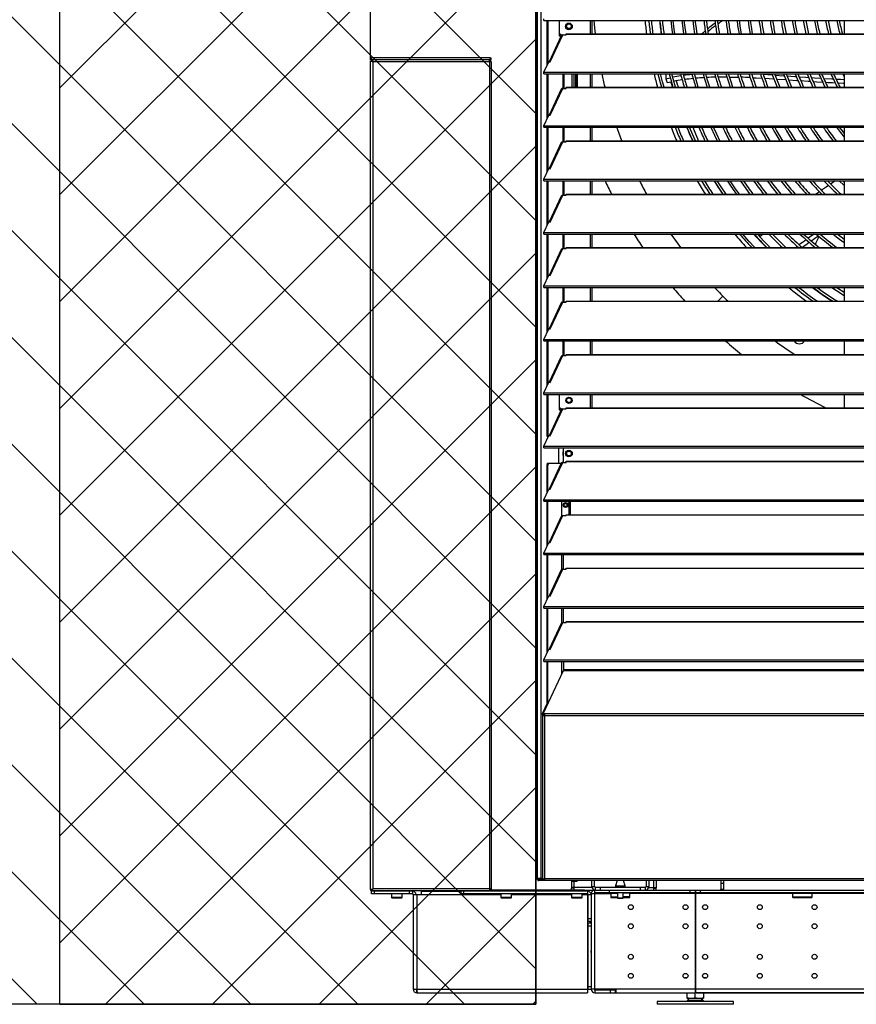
# Model space of a CAD drawing. Header units: millimetres. Extents: x 0 to 39025, y 0 to 11880.
# Tile 38 of 64: x 27266 to 28145, y 8759 to 9793. Entities that reach past the tile are written whole.
import ezdxf

# ---------------------------------------------------------------- set-up
doc = ezdxf.new("R2010")
doc.units = ezdxf.units.MM
doc.header["$PDSIZE"] = -1
for name, color, linetype in [('DIMENZIJE', 4, 'Continuous'), ('ODMIKI funkcionalni', 253, 'Continuous'), ('ODMIKI varnostni', 252, 'Continuous')]:
    doc.layers.add(name, color=color, linetype=linetype)
doc.styles.add('SLDTEXTSTYLE6', font='txt')
doc.dimstyles.new('SLDDIMSTYLE0', dxfattribs={"dimtxt": 3, "dimasz": 3.414889, "dimexe": 0, "dimexo": 0.0625, "dimgap": 0.75, "dimtad": 1, "dimdec": 0, "dimlfac": 20, "dimrnd": 1e-09, "dimzin": 12, "dimdsep": 46, "dimtxsty": 'SLDTEXTSTYLE6', "dimsah": 1, "dimcen": 0.09, "dimadec": 0, "dimazin": 3, "dimtfac": 1, "dimtdec": 0, "dimtofl": 0, "dimtmove": 0, "dimatfit": 3, "dimfxl": 1, "dimfrac": 2, "dimtolj": 1, "dimtzin": 12, "dimarcsym": 0})

# ---------------------------------------------------------------- blocks, each defined once
blk = doc.blocks.new('*D11')
at = {"layer": 'Defpoints', "color": 0, "ltscale": 20, "transparency": 16777216}
for p in [(31008.7, 10464.8), (27975.7, 8771.1), (32954.7, 8771.1)]:
    blk.add_point(p, dxfattribs=at)
at = {"layer": 'DIMENZIJE', "color": 0, "lineweight": -2, "ltscale": 20, "transparency": 16777216}
for p, q in [((31009.9, 10464.8), (32954.7, 10464.8)), ((32954.7, 10396.5), (32954.7, 8839.4)), ((27976.9, 8771.1), (32954.7, 8771.1))]:
    blk.add_line(p, q, dxfattribs=at)
at = {"layer": 'DIMENZIJE', "color": 0, "ltscale": 20, "transparency": 16777216}
for points in [[(32943.3, 10396.5), (32966.1, 10396.5), (32954.7, 10464.8)], [(32943.3, 8839.4), (32966.1, 8839.4), (32954.7, 8771.1)]]:
    blk.add_solid(points, dxfattribs=at)
at = {"layer": 'DIMENZIJE', "color": 0, "ltscale": 20, "transparency": 16777216, "insert": (32878, 9583.1), "char_height": 60, "attachment_point": 2, "rotation": 90, "style": 'SLDTEXTSTYLE6'}
blk.add_mtext('\\A1;1694', dxfattribs=at)
blk = doc.blocks.new('*D12')
at = {"layer": 'Defpoints', "color": 0, "ltscale": 20, "transparency": 16777216}
for p in [(32634.7, 10784.8), (32634.7, 10449.3), (27634.6, 9749.3)]:
    blk.add_point(p, dxfattribs=at)
at = {"layer": 'DIMENZIJE', "color": 0, "lineweight": -2, "ltscale": 20, "transparency": 16777216}
for p, q in [((27634.6, 9750.6), (27634.6, 10784.8)), ((27702.9, 10784.8), (32566.4, 10784.8)), ((32634.7, 10450.6), (32634.7, 10784.8))]:
    blk.add_line(p, q, dxfattribs=at)
at = {"layer": 'DIMENZIJE', "color": 0, "ltscale": 20, "transparency": 16777216}
for points in [[(27702.9, 10796.2), (27702.9, 10773.5), (27634.6, 10784.8)], [(32566.4, 10796.2), (32566.4, 10773.5), (32634.7, 10784.8)]]:
    blk.add_solid(points, dxfattribs=at)
at = {"layer": 'DIMENZIJE', "color": 0, "ltscale": 20, "transparency": 16777216, "insert": (30134.7, 10861.6), "char_height": 60, "attachment_point": 2, "style": 'SLDTEXTSTYLE6'}
blk.add_mtext('\\A1;5000', dxfattribs=at)

msp = doc.modelspace()

# ---------------------------------------------------------------- hatches: boundary and pattern name
at = {"layer": 'ODMIKI funkcionalni'}
h = msp.add_hatch(dxfattribs=at)
h.set_pattern_fill('ANSI31', color=256, scale=25)
h.set_pattern_definition([(45, (17442.16, 640.926), (-56.1266, 56.1266), [])])
h.paths.add_polyline_path([(33433.7, 11465.7), (27308.6, 11465.7), (27308.6, 8759.1), (27808.5, 8759.1), (27808.5, 10480.9), (32635.1, 10480.9), (32635.1, 8759.1), (33433.7, 8759.1)])
at = {"layer": 'ODMIKI varnostni'}
h = msp.add_hatch(dxfattribs=at)
h.set_pattern_fill('ANSI31', color=256, scale=25, angle=90)
h.set_pattern_definition([(135, (17442.16, 640.926), (-56.1266, -56.1266), [])])
h.paths.add_polyline_path([(27808.5, 10470.4), (25308.4, 8759.1), (27808.5, 8759.1)])
h.paths.add_polyline_path([(32635, 10470.4), (32635.1, 8759.1), (35135.1, 8759.1)])

# ---------------------------------------------------------------- linework, layer by layer
at = {"color": 7, "linetype": 'Continuous', "lineweight": 25, "ltscale": 20}
for p, q in [((27809.7, 10453.1), (27809.7, 8891.1)), ((27813.6, 10450), (27813.6, 8891.1)), ((27816.7, 9792.2), (27816.7, 9793.8)), ((27816.7, 9792.2), (29377.6, 9792.2)), ((27820.4, 9745.6), (27820.4, 9792.2)), ((27821.4, 9747.7), (27821.4, 9792.2)), ((27833.1, 9792.2), (27833.1, 9776)), ((27865.7, 9778.1), (27865.7, 9792.2)), ((27867.7, 9778.1), (27867.7, 9792.2)), ((28132.4, 9792.2), (28132.4, 9778.1)), ((27840.2, 9786.1), (27840.7, 9786.1)), ((27845.6, 9786.1), (27846.2, 9786.1)), ((27835.1, 9776.1), (27822.4, 9748.9)), ((27823.5, 9748.7), (27836.7, 9777)), ((27833.1, 9779), (27835.1, 9777)), ((27833.1, 9776), (27835.1, 9776)), ((27835.1, 9777), (27838.1, 9777)), ((27836.7, 9777), (27840.2, 9777)), ((27838.1, 9777), (27838.1, 9777)), ((27840.2, 9777), (27840.2, 9778.1)), ((27840.2, 9778.1), (29354.2, 9778.1)), ((27840.2, 9777.8), (29354.2, 9777.8)), ((27986.8, 9778.5), (27986.3, 9778.1)), ((27635.7, 9752.1), (27635.7, 9753.1)), ((27760.6, 9753.1), (27635.7, 9753.1)), ((27635.7, 9752), (27635.7, 9751)), ((27635.8, 9752), (27635.7, 9752)), ((27760.6, 9751), (27635.7, 9751)), ((27635.8, 9750.7), (27635.8, 9749.7)), ((27759.8, 9750.7), (27635.8, 9750.7)), ((27636.7, 9749.7), (27636.7, 9750.7)), ((27657.2, 9751), (27657.2, 9750.7)), ((27749.2, 9750.7), (27749.2, 9751)), ((27759.8, 9750.7), (27759.8, 9749.7)), ((27760.6, 9752), (27760.5, 9752)), ((27760.6, 9752.1), (27760.6, 9753.1)), ((27760.6, 9752), (27760.6, 9751)), ((27634.6, 8879.5), (27634.6, 9749.3)), ((27635.8, 9749.7), (27636.7, 9749.7)), ((27635.8, 9749.6), (27636.9, 9749.6)), ((27636.4, 9749.6), (27636.4, 9749.7)), ((27636.4, 9749.6), (27636.4, 9749)), ((27761.6, 9748.9), (27637.2, 9748.9)), ((27637.2, 9748.9), (27637.2, 8880.2)), ((27759.8, 9749.7), (27759.8, 9749.7)), ((27759.8, 9748.9), (27759.8, 8878.1)), ((27761.6, 9748.9), (27761.6, 8880.2)), ((27816.7, 9737.8), (27822, 9748.9)), ((27822, 9748.9), (27823.5, 9748.7)), ((27816.7, 9737.8), (29377.6, 9737.8)), ((27816.7, 9736.1), (27816.7, 9737.8)), ((27816.7, 9736.1), (29377.6, 9736.1)), ((27820.4, 9689.5), (27820.4, 9736.1)), ((27821.4, 9691.6), (27821.4, 9736.1)), ((27837.2, 9720.9), (27837.2, 9736.1)), ((27838.1, 9720.9), (27838.1, 9736.1)), ((27846.1, 9736.1), (27846.1, 9722)), ((27848.2, 9736.1), (27848.2, 9722)), ((27848.5, 9736.1), (27848.5, 9722)), ((27850, 9736.1), (27850, 9722)), ((27850.8, 9736.1), (27850.8, 9722)), ((27852.1, 9722), (27852.1, 9736.1)), ((27865.7, 9722), (27865.7, 9736.1)), ((27867.7, 9722), (27867.7, 9736.1)), ((27945, 9736.1), (27944.9, 9731)), ((27944.9, 9731), (27949.6, 9732)), ((28039.5, 9736.1), (28044.4, 9735.9)), ((28047.2, 9735.7), (28056.8, 9735.1)), ((28048.7, 9731.5), (28058.4, 9730.9)), ((28132.4, 9736.1), (28132.4, 9722)), ((27835.1, 9720), (27822.4, 9692.8)), ((27823.5, 9692.6), (27836.7, 9720.9)), ((27836.7, 9720.9), (27840.2, 9720.9)), ((27840.2, 9720.9), (27840.2, 9722)), ((27840.2, 9722), (29354.2, 9722)), ((27840.2, 9721.7), (29354.2, 9721.7)), ((27946.4, 9726.9), (27950.7, 9727.8)), ((27816.7, 9681.7), (27822, 9692.8)), ((27822, 9692.8), (27823.5, 9692.6)), ((27816.7, 9680), (27816.7, 9681.7)), ((27816.7, 9681.7), (29377.6, 9681.7)), ((27816.7, 9680), (29377.6, 9680)), ((27820.4, 9633.5), (27820.4, 9680)), ((27821.4, 9635.5), (27821.4, 9680)), ((27837.2, 9664.8), (27837.2, 9680)), ((27838.1, 9664.8), (27838.1, 9680)), ((27865.7, 9665.9), (27865.7, 9680)), ((27867.7, 9665.9), (27867.7, 9680)), ((28132.4, 9680), (28132.4, 9665.9)), ((27835.1, 9663.9), (27822.4, 9636.7)), ((27823.5, 9636.5), (27836.7, 9664.8)), ((27836.7, 9664.8), (27840.2, 9664.8)), ((27840.2, 9664.8), (27840.2, 9665.9)), ((27840.2, 9665.9), (29354.2, 9665.9)), ((27840.2, 9665.6), (29354.2, 9665.6)), ((27816.7, 9625.6), (27822, 9636.8)), ((27822, 9636.8), (27823.5, 9636.5)), ((27816.7, 9623.9), (27816.7, 9625.6)), ((27816.7, 9625.6), (29377.6, 9625.6)), ((27816.7, 9623.9), (29377.6, 9623.9)), ((27820.4, 9577.4), (27820.4, 9623.9)), ((27821.4, 9579.4), (27821.4, 9623.9)), ((27837.2, 9608.7), (27837.2, 9623.9)), ((27838.1, 9608.7), (27838.1, 9623.9)), ((27865.7, 9609.8), (27865.7, 9623.9)), ((27867.7, 9609.8), (27867.7, 9623.9)), ((28132.4, 9622.4), (28130.8, 9623.9)), ((28132.4, 9623.9), (28132.4, 9609.8)), ((27835.1, 9607.8), (27822.4, 9580.6)), ((27823.5, 9580.4), (27836.7, 9608.7)), ((27836.7, 9608.7), (27840.2, 9608.7)), ((27840.2, 9608.7), (27840.2, 9609.8)), ((27840.2, 9609.8), (29354.2, 9609.8)), ((27840.2, 9609.5), (29354.2, 9609.5)), ((27816.7, 9569.5), (27822, 9580.7)), ((27822, 9580.7), (27823.5, 9580.4)), ((27816.7, 9567.8), (27816.7, 9569.5)), ((27816.7, 9569.5), (29377.6, 9569.5)), ((27816.7, 9567.8), (29377.6, 9567.8)), ((27820.4, 9521.3), (27820.4, 9567.8)), ((27821.4, 9523.3), (27821.4, 9567.8)), ((27837.2, 9552.6), (27837.2, 9567.8)), ((27838.1, 9552.6), (27838.1, 9567.8)), ((27865.7, 9553.7), (27865.7, 9567.8)), ((27867.7, 9553.7), (27867.7, 9567.8)), ((28041.8, 9567.8), (28044.2, 9565.4)), ((28047.2, 9567.8), (28043.8, 9565.1)), ((28107.5, 9567.4), (28108.3, 9567.8)), ((28132.4, 9567.8), (28132.4, 9553.7)), ((27840.2, 9552.6), (27840.2, 9553.7)), ((27840.2, 9553.7), (29354.2, 9553.7)), ((28081.7, 9553.7), (28083.1, 9554.8)), ((28100.8, 9554.6), (28100.4, 9553.7)), ((27835.1, 9551.7), (27822.4, 9524.5)), ((27823.5, 9524.3), (27836.7, 9552.6)), ((27836.7, 9552.6), (27840.2, 9552.6)), ((27840.2, 9553.4), (29354.2, 9553.4)), ((27816.7, 9513.4), (27822, 9524.6)), ((27822, 9524.6), (27823.5, 9524.3)), ((27816.7, 9513.4), (29377.6, 9513.4)), ((27816.7, 9511.8), (27816.7, 9513.4)), ((27816.7, 9511.8), (29377.6, 9511.8)), ((27820.4, 9465.2), (27820.4, 9511.8)), ((27821.4, 9467.2), (27821.4, 9511.8)), ((27837.2, 9496.5), (27837.2, 9511.8)), ((27838.1, 9496.5), (27838.1, 9511.8)), ((27865.7, 9497.6), (27865.7, 9511.8)), ((27867.7, 9497.6), (27867.7, 9511.8)), ((28004.7, 9502.8), (27999.5, 9497.6)), ((28132.4, 9511.8), (28132.4, 9497.6)), ((27835.1, 9495.6), (27822.4, 9468.4)), ((27823.5, 9468.3), (27836.7, 9496.5)), ((27836.7, 9496.5), (27840.2, 9496.5)), ((27840.2, 9496.5), (27840.2, 9497.6)), ((27840.2, 9497.6), (29354.2, 9497.6)), ((27840.2, 9497.3), (29354.2, 9497.3)), ((27816.7, 9457.3), (27822, 9468.5)), ((27822, 9468.5), (27823.5, 9468.3)), ((27816.7, 9457.3), (29377.6, 9457.3)), ((27816.7, 9455.7), (27816.7, 9457.3)), ((27816.7, 9455.7), (29377.6, 9455.7)), ((27820.4, 9409.1), (27820.4, 9455.7)), ((27821.4, 9411.1), (27821.4, 9455.7)), ((27837.2, 9440.4), (27837.2, 9455.7)), ((27838.1, 9440.4), (27838.1, 9455.7)), ((27865.7, 9441.5), (27865.7, 9455.7)), ((27867.7, 9441.5), (27867.7, 9455.7)), ((28132.4, 9455.7), (28132.4, 9441.5)), ((27823.5, 9412.2), (27836.7, 9440.4)), ((27836.7, 9440.4), (27840.2, 9440.4)), ((27840.2, 9440.4), (27840.2, 9441.5)), ((27840.2, 9441.5), (29354.2, 9441.5)), ((27840.2, 9441.2), (29354.2, 9441.2)), ((27835.1, 9439.5), (27822.4, 9412.3)), ((27816.7, 9401.2), (27822, 9412.4)), ((27822, 9412.4), (27823.5, 9412.2)), ((27816.7, 9399.6), (27816.7, 9401.2)), ((27816.7, 9401.2), (29377.6, 9401.2)), ((27816.7, 9399.6), (29377.6, 9399.6)), ((27820.4, 9356.1), (27820.4, 9399.6)), ((27821.4, 9356.1), (27821.4, 9399.6)), ((27833.1, 9399.6), (27833.1, 9383.3)), ((27865.7, 9385.4), (27865.7, 9399.6)), ((27867.7, 9385.4), (27867.7, 9399.6)), ((28132.4, 9399.6), (28132.4, 9385.4)), ((27840.2, 9393.4), (27840.7, 9393.4)), ((27845.6, 9393.4), (27846.2, 9393.4)), ((27835.1, 9383.5), (27822.4, 9356.2)), ((27823.5, 9356.1), (27836.7, 9384.3)), ((27833.1, 9386.3), (27835.1, 9384.3)), ((27833.1, 9383.3), (27835.1, 9383.3)), ((27835.1, 9384.3), (27838.1, 9384.3)), ((27836.7, 9384.3), (27840.2, 9384.3)), ((27838.1, 9384.3), (27838.1, 9384.3)), ((27840.2, 9384.3), (27840.2, 9385.4)), ((27840.2, 9385.4), (29354.2, 9385.4)), ((27840.2, 9385.1), (29354.2, 9385.1)), ((27816.7, 9345.1), (27822, 9356.3)), ((27820.4, 9356.1), (27821.4, 9356.1)), ((27821, 9354.3), (27820.4, 9356.1)), ((27821.4, 9356.1), (27821.6, 9355.5)), ((27822, 9356.3), (27823.5, 9356.1)), ((27816.7, 9343.5), (27816.7, 9345.1)), ((27816.7, 9345.1), (29377.6, 9345.1)), ((27816.7, 9343.5), (29377.6, 9343.5)), ((27832.4, 9343.5), (27832.4, 9327.3)), ((27837.4, 9328.2), (27837.4, 9343.5)), ((27845.3, 9338.6), (27845.8, 9338.9)), ((27820.2, 9325.3), (27820.8, 9327.3)), ((27820.8, 9327.3), (27835.1, 9327.3)), ((27821.7, 9327.3), (27821.1, 9325.3)), ((27835.1, 9327.4), (27822.4, 9300.2)), ((27823.5, 9300), (27836.7, 9328.2)), ((27836.7, 9328.2), (27840.2, 9328.2)), ((27840.2, 9328.2), (27840.2, 9329.3)), ((27840.2, 9329.3), (29354.2, 9329.3)), ((27840.2, 9329), (29354.2, 9329)), ((27840.6, 9335.9), (27841, 9336.1)), ((27821.1, 9325.3), (27820.2, 9325.3)), ((27820.2, 9296.3), (27820.2, 9325.3)), ((27821.1, 9298.4), (27821.1, 9325.3)), ((27816.7, 9289), (27822, 9300.2)), ((27822, 9300.2), (27823.5, 9300)), ((27816.7, 9289), (29377.6, 9289)), ((27816.7, 9287.4), (27816.7, 9289)), ((27816.7, 9287.4), (29377.6, 9287.4)), ((27820.2, 9240.2), (27820.2, 9287.4)), ((27821.1, 9242.3), (27821.1, 9287.4)), ((27835.9, 9272), (27835.9, 9287.4)), ((27843.1, 9287.4), (27843.1, 9273.9)), ((27844.4, 9287.4), (27844.4, 9273.2)), ((27837.6, 9283.4), (27838, 9283.4)), ((27841.2, 9283.4), (27841.6, 9283.4)), ((27835.1, 9271.3), (27822.4, 9244.1)), ((27823.5, 9243.9), (27836.7, 9272.2)), ((27836.7, 9272.2), (27840.2, 9272.2)), ((27840.2, 9272.2), (27840.2, 9273.2)), ((27840.2, 9273.2), (29354.2, 9273.2)), ((27840.2, 9273), (29354.2, 9273)), ((27842.4, 9273.2), (27843.1, 9273.9)), ((27816.7, 9232.9), (27822, 9244.1)), ((27822, 9244.1), (27823.5, 9243.9)), ((27816.7, 9232.9), (29377.6, 9232.9)), ((27816.7, 9231.3), (27816.7, 9232.9)), ((27816.7, 9231.3), (29377.6, 9231.3)), ((27820.2, 9184.2), (27820.2, 9231.3)), ((27821.1, 9186.2), (27821.1, 9231.3)), ((27835.9, 9215.9), (27835.9, 9231.3)), ((27837.4, 9216.1), (27837.4, 9231.3)), ((27835.1, 9215.2), (27822.4, 9188)), ((27823.5, 9187.8), (27836.7, 9216.1)), ((27836.7, 9216.1), (27840.2, 9216.1)), ((27840.2, 9216.1), (27840.2, 9217.2)), ((27840.2, 9217.2), (29354.2, 9217.2)), ((27840.2, 9216.9), (29354.2, 9216.9)), ((27816.7, 9176.9), (27822, 9188)), ((27822, 9188), (27823.5, 9187.8)), ((27816.7, 9176.9), (29377.6, 9176.9)), ((27816.7, 9175.2), (27816.7, 9176.9)), ((27816.7, 9175.2), (29377.6, 9175.2)), ((27820.2, 9128.1), (27820.2, 9175.2)), ((27821.1, 9130.1), (27821.1, 9175.2)), ((27835.9, 9159.8), (27835.9, 9175.2)), ((27837.4, 9160), (27837.4, 9175.2)), ((27840.2, 9160), (27840.2, 9161.1)), ((27840.2, 9161.1), (29354.2, 9161.1)), ((27835.1, 9159.1), (27822.4, 9131.9)), ((27823.5, 9131.7), (27836.7, 9160)), ((27836.7, 9160), (27840.2, 9160)), ((27840.2, 9160.8), (29354.2, 9160.8)), ((27816.7, 9120.8), (27822, 9131.9)), ((27822, 9131.9), (27823.5, 9131.7)), ((27816.7, 9119.1), (27816.7, 9120.8)), ((27816.7, 9120.8), (29377.6, 9120.8)), ((27816.6, 9064.7), (27837.4, 9109.5)), ((27816.7, 9119.1), (29377.6, 9119.1)), ((27820.2, 9075), (27820.2, 9119.1)), ((27821.1, 9075), (27821.1, 9119.1)), ((27835.9, 9106.3), (27835.9, 9119.1)), ((27837.4, 9119.1), (27837.4, 9109.5)), ((29356.9, 9110.3), (27837.4, 9110.3)), ((27837.4, 9109.5), (29356.9, 9109.5)), ((27815.7, 9065.3), (27820.2, 9075)), ((27816.6, 9065.3), (27821.1, 9075)), ((27820.2, 9075), (27821.1, 9075)), ((27815.4, 9063.1), (27815.4, 8890.3)), ((27815.4, 9063.1), (27816.4, 9063.1)), ((27815.5, 9064.4), (27816.5, 9064.4)), ((27815.5, 9063.3), (27815.5, 9064.4)), ((27816.5, 9063.3), (27815.5, 9063.3)), ((27816.6, 9065.3), (27815.7, 9065.3)), ((27815.7, 9062.4), (29378.7, 9062.4)), ((27816.5, 9064.4), (27816.5, 9062.6)), ((27816.6, 9064.6), (27816.6, 9063.8)), ((27817.4, 9062.4), (27817.4, 8889.1)), ((29376.8, 9064), (27817.6, 9064)), ((27815.4, 8891.1), (27809.7, 8891.1)), ((27811.7, 8890.1), (27811.7, 8889.1)), ((27817.4, 8890.1), (27811.7, 8890.1)), ((31005.6, 8889.1), (27811.7, 8889.1)), ((27813.8, 8889.1), (27813.8, 8890.1)), ((27817.4, 8890.2), (27815.5, 8890.2)), ((27815.5, 8890.1), (27815.5, 8889.1)), ((27816.5, 8890.5), (27816.5, 8890.2)), ((27817.4, 8891.1), (29376.9, 8891.1)), ((27846, 8889.1), (27846, 8881.3)), ((27852, 8888.1), (27846, 8888.1)), ((27867.3, 8881.9), (27846, 8881.9)), ((27848, 8889.1), (27848, 8888.1)), ((27848, 8881.9), (27848, 8881.3)), ((27848.8, 8879.4), (27848.8, 8888.1)), ((27852, 8888.1), (27852, 8889.1)), ((27867.2, 8882.9), (27867.2, 8889.1)), ((27867.2, 8882.9), (27870.2, 8882.9)), ((27870.2, 8882.9), (27870.2, 8889.1)), ((27871, 8879.1), (27871, 8882.1)), ((27871, 8882.1), (27923.4, 8882.1)), ((27876, 8882.1), (27876, 8879.1)), ((27893.7, 8889.1), (27892.2, 8883.4)), ((27892.2, 8883.4), (27902.2, 8883.4)), ((27892.2, 8883.3), (27892.2, 8882.1)), ((27902.2, 8883.3), (27892.2, 8883.3)), ((27902.2, 8883.4), (27900.6, 8889.1)), ((27902.2, 8882.1), (27902.2, 8883.3)), ((27918.4, 8879.1), (27918.4, 8882.1)), ((27923.4, 8882.1), (27923.4, 8879.1)), ((27924.2, 8889.1), (27924.2, 8882.9)), ((27924.2, 8882.9), (27927.2, 8882.9)), ((27927, 8881.9), (27935, 8881.9)), ((27927.2, 8889.1), (27927.2, 8882.9)), ((27932.2, 8889.1), (27932.2, 8879.1)), ((27933, 8881.9), (27933, 8881.3)), ((27935, 8889.1), (27935, 8881.3)), ((28002.7, 8889.1), (28002.7, 8879.9)), ((28005.7, 8886.1), (28002.7, 8886.1)), ((28005.7, 8889.1), (28005.7, 8879.9)), ((27634.6, 8879.5), (27635.7, 8879.5)), ((27635.7, 8875.1), (27635.7, 8878.1)), ((27635.7, 8878.1), (27678.8, 8878.1)), ((27678.8, 8875.1), (27635.7, 8875.1)), ((27636.9, 8879.5), (27635.8, 8879.5)), ((27635.8, 8879.4), (27635.8, 8878.4)), ((27636.7, 8879.4), (27635.8, 8879.4)), ((27759.8, 8878.4), (27635.8, 8878.4)), ((27636.4, 8880), (27636.4, 8879.5)), ((27636.7, 8879.5), (27636.7, 8879.4)), ((27636.7, 8878.4), (27636.7, 8879.4)), ((27637.1, 8878.4), (27637.1, 8878.1)), ((27761.6, 8880.2), (27637.2, 8880.2)), ((27638.7, 8878.1), (27638.7, 8875.1)), ((27656.8, 8875.1), (27656.8, 8871.3)), ((27656.8, 8871.3), (27657.1, 8871)), ((27668, 8871.3), (27656.8, 8871.3)), ((27667.6, 8871), (27668, 8871.3)), ((27668, 8871.3), (27668, 8875.1)), ((27675.8, 8875.1), (27675.8, 8878.1)), ((27678.8, 8878.1), (27678.8, 8875.1)), ((27679.6, 8874.3), (27679.6, 8774.9)), ((27679.6, 8874.3), (27771.8, 8874.3)), ((27683.4, 8874.3), (27683.4, 8774.9)), ((27688.2, 8874.3), (27688.2, 8878.4)), ((27729.6, 8877.6), (27688.2, 8877.6)), ((27729.6, 8878.1), (27862.6, 8878.1)), ((27729.6, 8878.1), (27729.6, 8874.3)), ((27862.6, 8875.1), (27729.6, 8875.1)), ((27732.6, 8878.1), (27732.6, 8875.1)), ((27762.4, 8879.4), (27762.4, 8878.4)), ((27762.4, 8879.4), (27859.4, 8879.4)), ((27762.4, 8878.4), (27859.4, 8878.4)), ((27771.8, 8875.1), (27771.8, 8871.3)), ((27771.8, 8871.3), (27772.1, 8871)), ((27783, 8871.3), (27771.8, 8871.3)), ((27782.6, 8871), (27783, 8871.3)), ((27783, 8871.3), (27783, 8875.1)), ((27783, 8874.3), (27845.8, 8874.3)), ((27845.8, 8875.1), (27845.8, 8871.3)), ((27845.8, 8871.3), (27846.1, 8871)), ((27857, 8871.3), (27845.8, 8871.3)), ((27848, 8881.3), (27846, 8881.3)), ((27846, 8879.4), (27846, 8881.1)), ((27848.8, 8881.1), (27846, 8881.1)), ((27856.6, 8871), (27857, 8871.3)), ((27857, 8871.3), (27857, 8875.1)), ((27857, 8874.3), (27862.6, 8874.3)), ((27858.4, 8878.4), (27858.4, 8879.4)), ((27859.4, 8879.4), (27859.4, 8878.4)), ((27859.4, 8879.1), (29409.4, 8879.1)), ((27862.6, 8878.1), (27862.6, 8771.1)), ((27863.4, 8846.1), (27863.4, 8874.3)), ((27863.4, 8874.3), (27866.4, 8874.3)), ((27866.4, 8874.3), (27866.4, 8774.9)), ((27866.7, 8875.3), (27866.7, 8774.9)), ((27866.7, 8875.3), (27887.2, 8875.3)), ((27870.5, 8774.9), (27870.5, 8879.1)), ((29409.4, 8876.1), (27870.5, 8876.1)), ((27885.5, 8879.1), (27885.5, 8876.1)), ((27887.2, 8876.1), (27887.2, 8871.1)), ((27894.2, 8875.5), (27887.2, 8875.5)), ((27894.2, 8871.7), (27887.2, 8871.7)), ((27894.2, 8876.1), (27894.2, 8870.6)), ((27900.2, 8870.6), (27900.2, 8876.1)), ((27907.2, 8875.8), (27900.2, 8875.8)), ((27907.2, 8872), (27900.2, 8872)), ((27907.2, 8871.1), (27907.2, 8876.1)), ((27975.7, 8875.3), (27907.2, 8875.3)), ((27932.2, 8881.1), (27935, 8881.1)), ((27933, 8881.3), (27935, 8881.3)), ((27935, 8879.1), (27935, 8881.1)), ((27970.7, 8876.1), (27970.7, 8879.1)), ((27975.7, 8879.1), (27975.7, 8771.1)), ((27976.2, 8875.8), (27975.7, 8875.8)), ((27976.2, 8872), (27975.7, 8872)), ((27976.2, 8879.1), (27976.2, 8771.1)), ((28078.4, 8875.3), (27976.2, 8875.3)), ((27981.2, 8879.1), (27981.2, 8876.1)), ((28002.7, 8879.9), (28005.7, 8879.9)), ((28078.4, 8871.1), (28078.4, 8876.1)), ((28098.4, 8875.5), (28078.4, 8875.5)), ((28098.4, 8871.7), (28078.4, 8871.7)), ((28098.4, 8876.1), (28098.4, 8871.1)), ((28679.8, 8875.3), (28098.4, 8875.3)), ((27657.1, 8871), (27667.6, 8871)), ((27772.1, 8871), (27782.6, 8871)), ((27846.1, 8871), (27856.6, 8871)), ((27863.4, 8861.1), (27862.6, 8861.1)), ((27862.6, 8861), (27863.4, 8861)), ((27887.2, 8871.1), (27894.2, 8871.1)), ((27894.2, 8870.6), (27900.2, 8870.6)), ((27900, 8870.4), (27894.4, 8870.4)), ((27900.2, 8871.1), (27907.2, 8871.1)), ((28078.4, 8871.1), (28098.4, 8871.1)), ((27862.6, 8853.1), (27863.4, 8853.1)), ((27866.7, 8856.9), (27866.4, 8856.6)), ((27862.6, 8850.3), (27863.4, 8850.3)), ((27866.4, 8844.3), (27862.6, 8844.3)), ((27863.4, 8849.1), (27866.4, 8849.1)), ((27866.4, 8846.1), (27863.4, 8846.1)), ((27863.4, 8774.9), (27863.4, 8844.3)), ((27866.4, 8841.3), (27863.4, 8841.3)), ((27865.3, 8846.1), (27865.4, 8844.4)), ((27865.4, 8846.1), (27865.4, 8844.3)), ((27866.4, 8829.2), (27866.7, 8828.8)), ((27866.4, 8815.2), (27866.7, 8814.8)), ((27866.4, 8813.8), (27866.5, 8813.6)), ((27866.5, 8813.6), (27866.5, 8815.1)), ((27866.5, 8813.6), (27866.7, 8813.6)), ((27965, 8787.2), (27967.5, 8787.2)), ((27965, 8787.2), (27965, 8786.5)), ((27976.2, 8778.6), (27975.7, 8778.6)), ((27984.4, 8787.2), (27986.9, 8787.2)), ((27986.9, 8787.2), (27986.9, 8786.5)), ((27679.6, 8774.9), (27866.4, 8774.9)), ((27683.4, 8771.1), (27683.4, 8774.1)), ((27683.5, 8774.1), (27683.4, 8774.1)), ((27683.4, 8771.1), (27862.6, 8771.1)), ((27863.4, 8777.9), (27866.4, 8777.9)), ((27975.7, 8774.9), (27866.7, 8774.9)), ((27870.5, 8774.1), (27870.5, 8771.1)), ((27870.5, 8774.1), (27892.7, 8774.1)), ((27870.5, 8771.1), (27975.9, 8771.1)), ((27873.7, 8774.9), (27873.7, 8774.7)), ((27873.7, 8774.7), (27892.7, 8774.7)), ((27886.7, 8771.1), (27886.7, 8774.1)), ((27891.7, 8774.1), (27891.7, 8771.1)), ((27892.7, 8771.1), (27892.7, 8774.9)), ((27967.4, 8765.4), (27967.4, 8771.1)), ((27975.7, 8774.8), (27976.2, 8774.8)), ((27975.9, 8766.1), (27975.9, 8771.1)), ((27975.9, 8771.1), (27976.2, 8771.1)), ((28393.8, 8774.9), (27976.2, 8774.9)), ((29016.2, 8771.1), (27976.2, 8771.1)), ((27984.4, 8771.1), (27984.4, 8765.4)), ((27935.9, 8762.1), (27935.9, 8759.1)), ((28015.9, 8762.1), (27935.9, 8762.1)), ((28015.9, 8759.1), (27935.9, 8759.1)), ((27967.4, 8765.4), (27967.9, 8765.1)), ((27984.1, 8763.1), (27967.7, 8763.1)), ((27983.9, 8765.1), (27967.9, 8765.1)), ((27983.9, 8765.1), (27984.4, 8765.4)), ((28015.9, 8759.1), (28015.9, 8762.1))]:
    msp.add_line(p, q, dxfattribs=at)
at = {"color": 7, "linetype": 'Continuous', "lineweight": 25, "ltscale": 20, "flags": 128}
for points in [[(27871.1, 9778.1), (27870.3, 9784.5), (27869.6, 9792.2)], [(27950.2, 9792.2), (27951.3, 9782.8), (27951.9, 9778.1)], [(27954.6, 9778.1), (27953.9, 9783.2), (27952.8, 9792.2)], [(27961.7, 9792.2), (27962.7, 9784.3), (27963.6, 9778.1)], [(27966.2, 9778.1), (27965.3, 9784.7), (27964.4, 9792.2)], [(27973.3, 9792.2), (27974.1, 9785.8), (27975.2, 9778.1)], [(27977.8, 9778.1), (27976.7, 9786.2), (27975.9, 9792.2)], [(28000.6, 9792.2), (27999.6, 9791.5), (27999.2, 9791.2)], [(28024.5, 9778.1), (28023.5, 9784), (28022.3, 9792.2), (28022.3, 9792.2)], [(28031.3, 9792.2), (28032.3, 9785.4), (28033.5, 9778.1)], [(28036.1, 9778.1), (28034.8, 9785.8), (28033.9, 9792.2)], [(27986.4, 9781.2), (27983.9, 9779), (27982.7, 9778.1)], [(27635.9, 9751), (27635.9, 9751.1), (27635.8, 9751.3), (27635.8, 9751.6), (27635.8, 9752.4), (27635.7, 9752.8), (27635.7, 9753), (27635.7, 9753.1)], [(27647.9, 9750.7), (27647.8, 9750.8), (27647.7, 9751)], [(27760.6, 9753.1), (27760.5, 9753), (27760.5, 9752.8), (27760.5, 9752.4), (27760.4, 9751.6), (27760.4, 9751.3), (27760.4, 9751.1), (27760.4, 9751)], [(27637.2, 9748.9), (27636.8, 9748.9), (27636.4, 9749), (27636, 9749), (27635.7, 9749), (27635.4, 9749.1), (27635.1, 9749.1), (27634.9, 9749.2), (27634.7, 9749.2), (27634.6, 9749.3), (27634.6, 9749.3), (27634.7, 9749.4), (27634.8, 9749.4), (27635, 9749.4), (27635.2, 9749.5), (27635.5, 9749.5), (27635.8, 9749.6)], [(27637.2, 9748.9), (27636.7, 9749), (27636.3, 9749), (27635.9, 9749.1), (27635.7, 9749.2), (27635.6, 9749.3), (27635.7, 9749.4), (27636, 9749.5), (27636.4, 9749.6)], [(27881.2, 9722), (27880.7, 9724.2), (27878, 9736.1)], [(27936.7, 9736.1), (27939, 9727.2), (27940.4, 9722)], [(27943.1, 9722), (27941.5, 9727.9), (27939.3, 9736.1)], [(27944.9, 9731), (27945.7, 9728.7), (27946.4, 9726.9)], [(27948.5, 9736.1), (27950.1, 9730.2), (27952.4, 9722)], [(27955.1, 9722), (27952.6, 9730.8), (27951.2, 9736.1)], [(27979.1, 9722), (27977.4, 9727.4), (27975, 9736.1)], [(27975.1, 9735.7), (27975.2, 9735.7), (27980.7, 9736.1)], [(27984.2, 9736.1), (27986, 9729.9), (27988.4, 9722)], [(27991.2, 9722), (27988.5, 9730.6), (27986.9, 9736.1)], [(28008.1, 9736.1), (28010.7, 9727.9), (28012.7, 9722)], [(28015.4, 9722), (28013.2, 9728.7), (28010.8, 9736.1)], [(28011.9, 9732.8), (28016.6, 9732.7), (28021.3, 9732.6)], [(28036.3, 9732.1), (28039.7, 9732), (28045.9, 9731.6)], [(28059.6, 9734.9), (28068.9, 9734.2), (28069.4, 9734.2)], [(28061.2, 9730.7), (28070.9, 9730.1), (28071, 9730)], [(28072.2, 9734), (28080.5, 9733.4), (28082.1, 9733.3)], [(28073.9, 9729.8), (28082.7, 9729.2), (28083.7, 9729.2)], [(28084.9, 9733.1), (28092.1, 9732.6), (28094.8, 9732.4)], [(28097.8, 9732.2), (28101.2, 9731.9), (28107.7, 9731.5)], [(28110.7, 9731.3), (28119.4, 9730.9), (28120.8, 9730.8)], [(28123.7, 9730.7), (28128.4, 9730.5), (28132.4, 9730.3)], [(28130.9, 9736.1), (28131, 9735.9), (28132.4, 9733.2)], [(27952, 9722), (27951.5, 9723.9), (27950.4, 9727.8)], [(27956, 9728.8), (27957.4, 9724.2), (27958.2, 9722)], [(28086.6, 9729), (28094.4, 9728.4), (28096.6, 9728.3)], [(28099.5, 9728.1), (28103.6, 9727.8), (28109.6, 9727.5)], [(28125.7, 9726.7), (28131.1, 9726.5), (28132.4, 9726.5)], [(27898.8, 9665.9), (27894.6, 9677.3), (27893.6, 9680)], [(27967.1, 9680), (27971, 9671.2), (27973.4, 9665.9)], [(27976.2, 9665.9), (27973.3, 9672.2), (27970, 9680)], [(27973.5, 9680), (27974.1, 9678.4), (27976.2, 9673.2), (27978.2, 9668.1), (27979.1, 9665.9)], [(27992.2, 9680), (27996.1, 9671.6), (27998.9, 9665.9)], [(28001.8, 9665.9), (27998.4, 9672.7), (27995, 9680)], [(28017.5, 9680), (28020.9, 9673.2), (28024.8, 9665.9)], [(28124.3, 9680), (28128.4, 9674.6), (28132.4, 9669.5)], [(28132.4, 9673.7), (28130.4, 9676.2), (28127.5, 9680)], [(27995.9, 9623.9), (28000.8, 9616.2), (28005, 9609.8)], [(28008.2, 9609.8), (28003, 9617.6), (27999, 9623.9)], [(28022.2, 9609.8), (28018.2, 9615.5), (28012.6, 9623.9), (28012.6, 9623.9)], [(28115.8, 9619), (28113.4, 9617.3), (28112.7, 9616.8), (28112, 9616.3), (28111.4, 9615.9), (28110.7, 9615.4), (28110, 9614.9), (28109.2, 9614.4), (28108.5, 9613.8), (28108.5, 9613.8)], [(28123, 9623.9), (28121.4, 9622.8), (28118.9, 9621.1), (28118, 9620.5)], [(28127.1, 9623.9), (28132, 9619.2), (28132.4, 9618.8)], [(28106.3, 9612.3), (28105.8, 9612), (28105, 9611.4), (28104.2, 9610.8), (28102.8, 9609.8), (28102.8, 9609.8)], [(27960.7, 9553.7), (27957.1, 9558.6), (27950.5, 9567.8)], [(28038.6, 9553.7), (28032.3, 9560.6), (28025.9, 9567.8)], [(28054.6, 9553.7), (28047.9, 9560.6), (28041.2, 9567.8)], [(28120.8, 9567.8), (28127.5, 9562.6), (28132.4, 9558.9)], [(28132.4, 9562.2), (28129.1, 9564.7), (28125, 9567.8)], [(28119.5, 9511.8), (28124.3, 9508.6), (28132.4, 9503.5)], [(28132.4, 9506.5), (28125.8, 9510.7), (28124.2, 9511.8)], [(27817.6, 9064), (27817.3, 9064), (27817.1, 9064.1), (27816.9, 9064.2), (27816.8, 9064.2), (27816.7, 9064.4), (27816.6, 9064.5), (27816.6, 9064.6), (27816.6, 9064.7)], [(27816.6, 9063.8), (27816.6, 9063.7), (27816.7, 9063.5), (27816.8, 9063.4), (27816.9, 9063.3), (27817.1, 9063.3), (27817.3, 9063.2), (27817.5, 9063.2)], [(27815.5, 8890.2), (27815.4, 8890.3), (27815.5, 8890.4), (27815.6, 8890.5), (27815.8, 8890.6), (27816.1, 8890.7), (27816.5, 8890.8), (27817, 8891), (27817.4, 8891.1)], [(27816.5, 8890.2), (27816.4, 8890.3), (27816.4, 8890.4), (27816.5, 8890.5), (27816.6, 8890.6), (27816.8, 8890.7), (27817, 8890.8), (27817.2, 8891), (27817.4, 8891.1)], [(27635.8, 8879.5), (27635.5, 8879.5), (27635.2, 8879.6), (27635, 8879.6), (27634.8, 8879.6), (27634.7, 8879.7), (27634.6, 8879.7), (27634.6, 8879.8), (27634.7, 8879.8), (27634.9, 8879.9), (27635.1, 8879.9), (27635.4, 8880), (27635.7, 8880), (27636, 8880), (27636.4, 8880.1), (27636.8, 8880.1), (27637.2, 8880.2)], [(27636.4, 8879.5), (27636, 8879.6), (27635.7, 8879.6), (27635.6, 8879.7), (27635.7, 8879.8), (27635.9, 8879.9), (27636.3, 8880), (27636.7, 8880.1), (27637.2, 8880.2)], [(28005.6, 8879.1), (28005.7, 8879.4), (28005.7, 8879.9)], [(27873.7, 8774.7), (27873.7, 8774.8), (27873.7, 8774.9)]]:
    msp.add_lwpolyline(points, dxfattribs=at)
at = {"color": 7, "linetype": 'Continuous', "lineweight": 25, "ltscale": 400}
for centre, radius in [((27843.2, 9786), 3.5), ((27843.2, 9786.1), 3), ((27843.2, 9786.1), 2.46), ((27843.2, 9393.3), 3.25), ((27843.2, 9393.4), 3), ((27843.2, 9393.4), 2.46), ((27843.2, 9337.4), 3.5), ((27843.2, 9337.4), 3), ((27843.2, 9337.4), 2.46), ((27839.7, 9283.4), 2.5), ((27839.6, 9283.4), 2.4), ((27839.6, 9283.4), 2), ((27839.6, 9283.4), 1.62), ((27908.2, 8861.1), 2.6), ((27965.7, 8861.1), 2.6), ((27986.2, 8861.1), 2.6), ((28043.7, 8861.1), 2.6), ((28101.2, 8861.1), 2.6), ((27908.2, 8841.1), 2.6), ((27965.7, 8841.1), 2.6), ((27986.2, 8841.1), 2.6), ((28043.7, 8841.1), 2.6), ((28101.2, 8841.1), 2.6), ((27908.2, 8809), 2.6), ((27965.7, 8809), 2.6), ((27986.2, 8809), 2.6), ((28043.7, 8809), 2.6), ((28101.2, 8809), 2.6), ((27908.2, 8789), 2.6), ((27965.7, 8789), 2.6), ((27986.2, 8789), 2.6), ((28043.7, 8789), 2.6), ((28101.2, 8789), 2.6)]:
    msp.add_circle(centre, radius, dxfattribs=at)
for centre, radius, start, end in [((28335.3, 9833.4), 414.3, 185.7036, 187.6738), ((28335.3, 9833.4), 410.3, 185.7587, 187.7481), ((28335.3, 9833.4), 407.7, 185.7955, 187.7978), ((28335.3, 9833.4), 399.1, 185.9207, 187.9667), ((28335.3, 9833.4), 398.8, 185.9253, 187.973), ((28335.3, 9833.4), 396.2, 185.9644, 188.0256), ((28335.3, 9833.4), 352.8, 186.7012, 189.0207), ((28335.3, 9833.4), 350.2, 186.7512, 189.0882), ((28335.3, 9833.4), 341.3, 186.9281, 189.3273), ((28335.3, 9833.4), 338.7, 186.9816, 189.3996), ((28098.5, 9656.5), 164.9, 124.6465, 126.8722), ((28335.3, 9833.4), 329.8, 187.171, 189.6556), ((28335.3, 9833.4), 327.2, 187.2282, 189.7331), ((28335.3, 9833.4), 318.3, 187.4315, 190.008), ((28335.3, 9833.4), 295.3, 188.014, 190.7965), ((28335.3, 9833.4), 292.7, 188.0856, 190.8936), ((28335.3, 9833.4), 283.8, 188.341, 191.2396), ((28335.3, 9833.4), 281.2, 188.4186, 191.3449), ((28335.3, 9833.4), 272.3, 188.6959, 191.7208), ((28335.3, 9833.4), 269.7, 188.7804, 191.8354), ((28335.3, 9833.4), 260.8, 189.0825, 192.2455), ((28335.3, 9833.4), 258.2, 189.1748, 192.3707), ((28335.3, 9833.4), 249.3, 189.5053, 192.8198), ((28335.3, 9833.4), 246.7, 189.6064, 192.9572), ((28335.3, 9833.4), 237.8, 189.9695, 193.4511), ((28335.3, 9833.4), 235.2, 190.0809, 193.6026), ((28335.3, 9833.4), 226.3, 190.4818, 194.1485), ((28335.3, 9833.4), 223.7, 190.605, 194.3165), ((28335.3, 9833.4), 214.8, 191.0498, 194.9231), ((28335.3, 9833.4), 212.2, 191.1869, 195.1103), ((28120.1, 9623.1), 207.1, 126.543, 129.3939), ((28113.4, 9629.4), 195.6, 126.4615, 129.456), ((27836.6, 9775.4), 1.58, 85.0945, 154.0641), ((27635.7, 9752), 1.05, 90, 270), ((27635.7, 9752), 0.05, 90, 270), ((27635.7, 9751.9), 0.192, 46.9666, 82.5546), ((27633.4, 9748.7), 3.82, 2.3005, 30.7687), ((27646.1, 9750.2), 0.8, 38.6822, 90), ((27751.5, 9748.8), 8.34, 0.4867, 12.956), ((27759.8, 9748.9), 1.8, 0, 90), ((27760.6, 9751.9), 0.192, 97.4454, 133.0334), ((27760.6, 9752), 1.05, 270, 90), ((27760.6, 9752), 0.05, 270, 90), ((27636.4, 9748.2), 1.8, 110.0144, 132.4458), ((27636, 9748.6), 1.26, 11.2301, 56.2526), ((27759.8, 9748.9), 0.8, 0, 90), ((27823.5, 9747.9), 1.39, 77.8835, 136.0674), ((28335.3, 9833.4), 414.3, 193.5789, 195.6008), ((27982.7, 9578.9), 156.6, 97.9665, 101.2411), ((27984.1, 9570.8), 160.5, 97.8655, 101.0588), ((28335.3, 9833.4), 387.3, 194.5438, 196.7172), ((28335.3, 9833.4), 384.7, 194.6443, 196.8335), ((27989, 9558.9), 177.3, 95.3363, 98.2447), ((27990, 9552.9), 179, 95.2242, 98.108), ((28335.3, 9833.4), 375.8, 194.9992, 197.2445), ((27995.5, 9533.3), 199.1, 92.9092, 95.5261), ((28001.4, 9507.3), 225.4, 91.067, 93.4055), ((28335.3, 9833.4), 352.8, 196.0024, 198.4077), ((28335.3, 9833.4), 350.2, 196.1244, 198.5493), ((28007.2, 9470.1), 262.7, 89.5827, 91.606), ((28335.3, 9833.4), 329.8, 197.1517, 199.7428), ((28335.3, 9833.4), 327.2, 197.2923, 199.9063), ((28014.7, 9337.6), 395.1, 87.2743, 88.6507), ((28335.3, 9833.4), 318.3, 197.7917, 200.4875), ((28335.3, 9833.4), 315.7, 197.9432, 200.6639), ((28335.3, 9833.4), 306.8, 198.4823, 201.2921), ((28335.3, 9833.4), 304.2, 198.646, 201.483), ((28335.3, 9833.4), 295.3, 199.2297, 202.1643), ((28335.3, 9833.4), 292.7, 199.4074, 202.3718), ((28335.3, 9833.4), 283.8, 200.0416, 203.1133), ((28335.3, 9833.4), 281.2, 200.235, 203.3396), ((28335.3, 9833.4), 272.3, 200.9269, 204.1502), ((28335.3, 9833.4), 269.7, 201.1382, 204.3981), ((28335.3, 9833.4), 260.8, 201.8962, 205.2881), ((28335.3, 9833.4), 258.2, 202.1282, 205.561), ((28335.3, 9833.4), 249.3, 202.9625, 206.5434), ((28335.3, 9833.4), 246.7, 203.2186, 206.8454), ((28335.3, 9833.4), 237.8, 204.1417, 207.936), ((28335.3, 9833.4), 235.2, 204.4259, 208.2724), ((27836.6, 9719.3), 1.58, 85.0945, 154.0641), ((28140.7, 10208.3), 481.8, 266.6503, 267.8587), ((27823.5, 9691.8), 1.39, 77.8835, 136.0674), ((28335.3, 9833.4), 414.3, 201.727, 203.8495), ((28335.3, 9833.4), 410.3, 201.947, 204.0936), ((28335.3, 9833.4), 407.7, 202.0943, 204.2571), ((28335.3, 9833.4), 399.1, 202.5958, 204.814), ((28335.3, 9833.4), 387.3, 203.3248, 205.6245), ((28335.3, 9833.4), 384.7, 203.4919, 205.8103), ((28335.3, 9833.4), 364.3, 204.8941, 207.3726), ((28335.3, 9833.4), 361.7, 205.0853, 207.586), ((28335.3, 9833.4), 350.2, 205.9693, 208.5735), ((28335.3, 9833.4), 341.3, 206.6993, 209.3905), ((28335.3, 9833.4), 338.7, 206.9208, 209.6385), ((28335.3, 9833.4), 329.8, 207.7087, 210.5221), ((28335.3, 9833.4), 327.2, 207.948, 210.7909), ((28335.3, 9833.4), 318.3, 208.8014, 211.7504), ((28335.3, 9833.4), 315.7, 209.0612, 212.0429), ((28335.3, 9833.4), 306.8, 209.989, 213.0893), ((28335.3, 9833.4), 304.2, 210.272, 213.409), ((28335.3, 9833.4), 295.3, 211.2852, 214.5556), ((28335.3, 9833.4), 292.7, 211.595, 214.9069), ((28335.3, 9833.4), 283.8, 212.7069, 216.1705), ((28335.3, 9833.4), 281.2, 213.0478, 216.5588), ((28335.3, 9833.4), 272.3, 214.2748, 217.9603), ((28335.3, 9833.4), 269.7, 214.652, 218.3925), ((27836.6, 9663.2), 1.58, 85.0945, 154.0641), ((27823.5, 9635.7), 1.39, 77.8835, 136.0674), ((28335.3, 9833.4), 500.1, 204.7585, 206.5566), ((28335.3, 9833.4), 467.5, 206.6153, 208.5717), ((28335.3, 9833.4), 414.3, 210.3703, 212.6657), ((28335.3, 9833.4), 410.3, 210.694, 213.0201), ((28335.3, 9833.4), 407.7, 210.9112, 213.2579), ((28335.3, 9833.4), 399.1, 211.6524, 214.0704), ((28335.3, 9833.4), 387.3, 212.7359, 215.2604), ((28335.3, 9833.4), 375.8, 213.8703, 216.5098), ((28335.3, 9833.4), 373.2, 214.1387, 216.8058), ((28335.3, 9833.4), 364.3, 215.0932, 217.8605), ((28335.3, 9833.4), 361.7, 215.3831, 218.1814), ((28335.3, 9833.4), 352.8, 216.4163, 219.3271), ((28335.3, 9833.4), 350.2, 216.7308, 219.6765), ((28335.3, 9833.4), 341.3, 217.854, 220.9273), ((28335.3, 9833.4), 338.7, 218.1966, 221.3098), ((28335.3, 9833.4), 329.8, 219.4236, 222.6832), ((28335.3, 9833.4), 327.2, 219.7989, 223.1045), ((28335.3, 9833.4), 318.3, 221.147, 224.6229), ((28335.3, 9833.4), 315.7, 221.5606, 225.0905), ((28335.3, 9833.4), 306.8, 223.0516, 226.7832), ((28335.3, 9833.4), 304.2, 223.5108, 227.3069), ((27836.6, 9607.1), 1.58, 85.0945, 154.0641), ((27823.5, 9579.6), 1.39, 77.8835, 136.0674), ((28335.3, 9833.4), 500.1, 212.0698, 214.0032), ((28335.3, 9833.4), 414.3, 219.8655, 222.4649), ((28335.3, 9833.4), 410.3, 220.3277, 222.9717), ((28335.3, 9833.4), 399.1, 221.7055, 224.4871), ((28335.3, 9833.4), 398.8, 221.7453, 224.5309), ((28335.3, 9833.4), 387.3, 223.282, 226.2295), ((28335.3, 9833.4), 384.7, 223.6478, 226.6353), ((28335.3, 9833.4), 375.8, 224.9565, 228.0917), ((28335.3, 9833.4), 373.2, 225.3565, 228.5384), ((28335.3, 9833.4), 364.3, 226.7921, 230.1485), ((28335.3, 9833.4), 361.7, 227.2324, 230.6445), ((28209.8, 9406.7), 194.6, 124.1054, 126.3312), ((28230.6, 9378.7), 225.2, 123.7945, 126.1344), ((27765.2, 9722.2), 375.2, 333.8665, 335.2739), ((28335.3, 9833.4), 352.8, 228.819, 232.4416), ((28335.3, 9833.4), 350.2, 229.3076, 232.9983), ((28206.5, 9403.1), 195.6, 125.7141, 128.3711), ((28210.5, 9398.7), 197.2, 125.6246, 128.1963), ((27836.6, 9551), 1.58, 85.0945, 154.0641), ((27823.5, 9523.5), 1.39, 77.8835, 136.0674), ((28335.3, 9833.4), 500.1, 220.0241, 222.175), ((28335.3, 9833.4), 467.5, 223.4685, 225.9074), ((28335.3, 9833.4), 414.3, 230.9311, 234.1487), ((28335.3, 9833.4), 410.3, 231.6157, 234.9192), ((28335.3, 9833.4), 407.7, 232.0793, 235.4429), ((28335.3, 9833.4), 399.1, 233.6914, 237.2762), ((28335.3, 9833.4), 398.8, 233.7522, 237.3456), ((28335.3, 9833.4), 396.2, 234.2682, 237.9371), ((27836.6, 9494.9), 1.58, 85.0945, 154.0641), ((27823.5, 9467.5), 1.39, 77.8835, 136.0674), ((28335.3, 9833.4), 500.1, 229.0487, 231.5872), ((28335.3, 9833.4), 467.5, 233.8945, 236.9499), ((28085.3, 9459.2), 6.5, 213.0794, 326.9206), ((27836.6, 9438.8), 1.58, 85.0945, 154.0641), ((27823.5, 9411.4), 1.39, 77.8835, 136.0674), ((28335.3, 9833.4), 500.1, 240.1607, 243.6001), ((27836.6, 9382.8), 1.58, 85.0945, 154.0641), ((27823.5, 9355.3), 1.39, 77.8835, 136.0674), ((27843.2, 9337.4), 6.5, 152.5026, 207.4974), ((27836.6, 9326.7), 1.58, 85.0945, 154.0641), ((27823.5, 9299.2), 1.39, 77.8835, 136.0674), ((27839.6, 9283.4), 4.5, 319.7622, 40.2378), ((27836.6, 9270.6), 1.58, 85.0945, 154.0641), ((27823.5, 9243.1), 1.39, 77.8835, 136.0674), ((27836.6, 9214.5), 1.58, 85.0945, 154.0641), ((27823.5, 9187), 1.39, 77.8835, 136.0674), ((27836.6, 9158.4), 1.58, 85.0945, 154.0641), ((27823.5, 9130.9), 1.39, 77.8835, 136.0674), ((27817.7, 9064.5), 2.15, 159.2804, 181.9271), ((27818.6, 9064.5), 2.15, 159.2804, 181.9271), ((27854.7, 9060), 37.4, 173.9055, 176.4264), ((27811.7, 8891.1), 2, 180, 270), ((27811.7, 8891.1), 1, 180, 270), ((27871, 8882.9), 3.8, 180, 270), ((27871, 8882.9), 0.8, 180, 270), ((27892.4, 8883.3), 0.2, 165, 180), ((27902, 8883.3), 0.2, 0, 15), ((27923.4, 8882.9), 3.8, 270, 0), ((27923.4, 8882.9), 0.8, 270, 0), ((27635.7, 8879.5), 1.05, 180, 277.3286), ((27635.7, 8879.5), 0.05, 180, 0), ((27633.4, 8880.3), 3.82, 329.2313, 357.6995), ((27636, 8880.4), 1.26, 303.7474, 348.7699), ((27640.8, 8878.9), 0.8, 218.6822, 270), ((27678.8, 8874.3), 3.8, 0, 90), ((27678.8, 8874.3), 0.8, 0, 90), ((27762.4, 8880.2), 1.8, 180, 270), ((27762.4, 8880.2), 0.8, 180, 270), ((27862.6, 8874.3), 3.8, 0, 90), ((27862.6, 8874.3), 0.8, 0, 90), ((27870.5, 8875.3), 3.8, 90, 180), ((27870.5, 8875.3), 0.8, 90, 180), ((28001.9, 8879.9), 0.8, 270, 0), ((27894.4, 8870.6), 0.2, 180, 270), ((27900, 8870.6), 0.2, 270, 0), ((27683.4, 8774.9), 3.8, 180.0113, 269.9887), ((27683.4, 8774.9), 0.8, 180, 270), ((27695.3, 8775.1), 11.9, 181.1551, 199.9271), ((27870.5, 8774.9), 3.8, 180, 270), ((27870.5, 8774.9), 0.8, 180, 270), ((27875.1, 8775.1), 0.468, 214.5524, 264.0597), ((27965.7, 8764.6), 2.5, 270, 325.0151), ((27971.7, 8778.1), 12.7, 250.3901, 289.6099), ((27975.9, 8757.4), 10, 129.9415, 145.0151), ((27980.2, 8778.1), 12.7, 250.3901, 289.6099), ((27975.9, 8757.4), 10, 34.9849, 50.0585), ((27986.2, 8764.6), 2.5, 214.9849, 270)]:
    msp.add_arc(centre, radius, start, end, dxfattribs=at)
for major_axis, ratio, start_param, end_param in [((2, 0), 0.350104, 2.827433, 3.141593), ((2, 0), 0.700208, 3.141593, 3.665191), ((1, 0), 0.700208, 2.827433, 3.141593), ((0, 1.4), 0.714074, 1.570796, 2.094395)]:
    msp.add_ellipse((27817.4, 9063.1), major_axis=major_axis, ratio=ratio, start_param=start_param, end_param=end_param, dxfattribs=at)
at = {"layer": 'ODMIKI funkcionalni', "ltscale": 10}
for p, q in [((27308.6, 8759.1), (27308.6, 11465.7)), ((27808.5, 8759.1), (27808.5, 10480.9)), ((27308.6, 8759.1), (27808.5, 8759.1))]:
    msp.add_line(p, q, dxfattribs=at)
at = {"layer": 'ODMIKI varnostni'}
for p, q in [((27808.5, 10470.4), (27808.5, 8759.1)), ((27808.5, 8759.1), (25308.4, 8759.1))]:
    msp.add_line(p, q, dxfattribs=at)

# ---------------------------------------------------------------- dimensions: what is measured, and where the dimension line sits
at = {"layer": 'DIMENZIJE', "ltscale": 20}
dim = msp.add_linear_dim(base=(32634.7, 10784.8), p1=(27634.6, 9749.3), p2=(32634.7, 10449.3), dimstyle='SLDDIMSTYLE0', override={"dimscale": 20, "dimlfac": 1}, dxfattribs=at)
dim.commit()
dim.dimension.update_dxf_attribs({"geometry": '*D12', "text_midpoint": (30134.7, 10784.8), "dimtype": 160})
dim = msp.add_linear_dim(base=(32954.7, 8771.1), p1=(31008.7, 10464.8), p2=(27975.7, 8771.1), angle=90, dimstyle='SLDDIMSTYLE0', override={"dimscale": 20, "dimlfac": 1}, dxfattribs=at)
dim.commit()
dim.dimension.update_dxf_attribs({"geometry": '*D11', "text_midpoint": (32954.7, 9583.1), "dimtype": 160})

doc.saveas('drawing.dxf')
